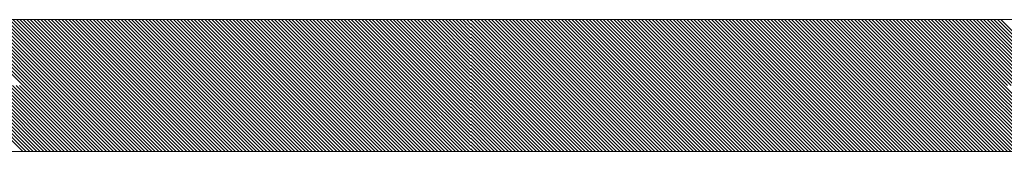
# Model space of a CAD drawing. Header units: millimetres. Extents: x 523209 to 536718, y -48289 to -47398.
# Tile 77 of 116: x 533498.92 to 533510.32, y -47848.83 to -47847.3. Entities that reach past the tile are written whole.
import ezdxf

# ---------------------------------------------------------------- set-up
doc = ezdxf.new("R2010")
doc.units = ezdxf.units.MM
doc.layers.add('0-вн_стены', color=7, linetype='Continuous', lineweight=15)

msp = doc.modelspace()

# ---------------------------------------------------------------- linework, layer by layer
at = {"layer": '0-вн_стены'}
for p, q in [((533494.27701, -47847.29889), (533504.1456, -47847.29889)), ((533498.95847, -47848.06326), (533498.1941, -47847.29889)), ((533498.99888, -47848.06326), (533498.23451, -47847.29889)), ((533499.03929, -47848.06326), (533498.27492, -47847.29889)), ((533499.0797, -47848.06326), (533498.31533, -47847.29889)), ((533499.12011, -47848.06326), (533498.35574, -47847.29889)), ((533499.16053, -47848.06326), (533498.39615, -47847.29889)), ((533499.20094, -47848.06326), (533498.43657, -47847.29889)), ((533499.24135, -47848.06326), (533498.47698, -47847.29889)), ((533499.28176, -47848.06326), (533498.51739, -47847.29889)), ((533499.32217, -47848.06326), (533498.5578, -47847.29889)), ((533499.36258, -47848.06326), (533498.59821, -47847.29889)), ((533499.40299, -47848.06326), (533498.63862, -47847.29889)), ((533499.4434, -47848.06326), (533498.67903, -47847.29889)), ((533499.48381, -47848.06326), (533498.71944, -47847.29889)), ((533499.52423, -47848.06326), (533498.75986, -47847.29889)), ((533499.56464, -47848.06326), (533498.80027, -47847.29889)), ((533499.60505, -47848.06326), (533498.84068, -47847.29889)), ((533499.64546, -47848.06326), (533498.88109, -47847.29889)), ((533499.68587, -47848.06326), (533498.9215, -47847.29889)), ((533499.72628, -47848.06326), (533498.96191, -47847.29889)), ((533499.76669, -47848.06326), (533499.00232, -47847.29889)), ((533499.8071, -47848.06326), (533499.04273, -47847.29889)), ((533499.84751, -47848.06326), (533499.08314, -47847.29889)), ((533499.88793, -47848.06326), (533499.12356, -47847.29889)), ((533499.92834, -47848.06326), (533499.16397, -47847.29889)), ((533499.96875, -47848.06326), (533499.20438, -47847.29889)), ((533500.00916, -47848.06326), (533499.24479, -47847.29889)), ((533500.04957, -47848.06326), (533499.2852, -47847.29889)), ((533500.08998, -47848.06326), (533499.32561, -47847.29889)), ((533500.13039, -47848.06326), (533499.36602, -47847.29889)), ((533500.1708, -47848.06326), (533499.40643, -47847.29889)), ((533500.21121, -47848.06326), (533499.44684, -47847.29889)), ((533500.25163, -47848.06326), (533499.48726, -47847.29889)), ((533500.29204, -47848.06326), (533499.52767, -47847.29889)), ((533500.33245, -47848.06326), (533499.56808, -47847.29889)), ((533500.37286, -47848.06326), (533499.60849, -47847.29889)), ((533500.41327, -47848.06326), (533499.6489, -47847.29889)), ((533500.45368, -47848.06326), (533499.68931, -47847.29889)), ((533500.49409, -47848.06326), (533499.72972, -47847.29889)), ((533500.5345, -47848.06326), (533499.77013, -47847.29889)), ((533500.57492, -47848.06326), (533499.81055, -47847.29889)), ((533500.61533, -47848.06326), (533499.85096, -47847.29889)), ((533500.65574, -47848.06326), (533499.89137, -47847.29889)), ((533500.69615, -47848.06326), (533499.93178, -47847.29889)), ((533500.73656, -47848.06326), (533499.97219, -47847.29889)), ((533500.77697, -47848.06326), (533500.0126, -47847.29889)), ((533500.81738, -47848.06326), (533500.05301, -47847.29889)), ((533500.85779, -47848.06326), (533500.09342, -47847.29889)), ((533500.8982, -47848.06326), (533500.13383, -47847.29889)), ((533500.93862, -47848.06326), (533500.17425, -47847.29889)), ((533500.97903, -47848.06326), (533500.21466, -47847.29889)), ((533501.01944, -47848.06326), (533500.25507, -47847.29889)), ((533501.05985, -47848.06326), (533500.29548, -47847.29889)), ((533501.10026, -47848.06326), (533500.33589, -47847.29889)), ((533501.14067, -47848.06326), (533500.3763, -47847.29889)), ((533501.18108, -47848.06326), (533500.41671, -47847.29889)), ((533501.22149, -47848.06326), (533500.45712, -47847.29889)), ((533501.2619, -47848.06326), (533500.49753, -47847.29889)), ((533501.30232, -47848.06326), (533500.53795, -47847.29889)), ((533501.34273, -47848.06326), (533500.57836, -47847.29889)), ((533501.38314, -47848.06326), (533500.61877, -47847.29889)), ((533501.42355, -47848.06326), (533500.65918, -47847.29889)), ((533501.46396, -47848.06326), (533500.69959, -47847.29889)), ((533501.50437, -47848.06326), (533500.74, -47847.29889)), ((533501.54478, -47848.06326), (533500.78041, -47847.29889)), ((533501.58519, -47848.06326), (533500.82082, -47847.29889)), ((533501.62561, -47848.06326), (533500.86124, -47847.29889)), ((533501.66602, -47848.06326), (533500.90165, -47847.29889)), ((533501.70643, -47848.06326), (533500.94206, -47847.29889)), ((533501.74684, -47848.06326), (533500.98247, -47847.29889)), ((533501.78725, -47848.06326), (533501.02288, -47847.29889)), ((533501.82766, -47848.06326), (533501.06329, -47847.29889)), ((533501.86807, -47848.06326), (533501.1037, -47847.29889)), ((533501.90848, -47848.06326), (533501.14411, -47847.29889)), ((533501.94889, -47848.06326), (533501.18452, -47847.29889)), ((533501.98931, -47848.06326), (533501.22494, -47847.29889)), ((533502.02972, -47848.06326), (533501.26535, -47847.29889)), ((533502.07013, -47848.06326), (533501.30576, -47847.29889)), ((533502.11054, -47848.06326), (533501.34617, -47847.29889)), ((533502.15095, -47848.06326), (533501.38658, -47847.29889)), ((533502.19136, -47848.06326), (533501.42699, -47847.29889)), ((533502.23177, -47848.06326), (533501.4674, -47847.29889)), ((533502.27218, -47848.06326), (533501.50781, -47847.29889)), ((533502.31259, -47848.06326), (533501.54822, -47847.29889)), ((533502.35301, -47848.06326), (533501.58864, -47847.29889)), ((533502.39342, -47848.06326), (533501.62905, -47847.29889)), ((533502.43383, -47848.06326), (533501.66946, -47847.29889)), ((533502.47424, -47848.06326), (533501.70987, -47847.29889)), ((533502.51465, -47848.06326), (533501.75028, -47847.29889)), ((533502.55506, -47848.06326), (533501.79069, -47847.29889)), ((533502.59547, -47848.06326), (533501.8311, -47847.29889)), ((533502.63588, -47848.06326), (533501.87151, -47847.29889)), ((533502.6763, -47848.06326), (533501.91193, -47847.29889)), ((533502.71671, -47848.06326), (533501.95234, -47847.29889)), ((533502.75712, -47848.06326), (533501.99275, -47847.29889)), ((533502.79753, -47848.06326), (533502.03316, -47847.29889)), ((533502.83794, -47848.06326), (533502.07357, -47847.29889)), ((533502.87835, -47848.06326), (533502.11398, -47847.29889)), ((533502.91876, -47848.06326), (533502.15439, -47847.29889)), ((533502.95917, -47848.06326), (533502.1948, -47847.29889)), ((533502.99958, -47848.06326), (533502.23521, -47847.29889)), ((533503.04, -47848.06326), (533502.27563, -47847.29889)), ((533503.08041, -47848.06326), (533502.31604, -47847.29889)), ((533503.12082, -47848.06326), (533502.35645, -47847.29889)), ((533503.16123, -47848.06326), (533502.39686, -47847.29889)), ((533503.20164, -47848.06326), (533502.43727, -47847.29889)), ((533503.24205, -47848.06326), (533502.47768, -47847.29889)), ((533503.28246, -47848.06326), (533502.51809, -47847.29889)), ((533503.32287, -47848.06326), (533502.5585, -47847.29889)), ((533503.36328, -47848.06326), (533502.59891, -47847.29889)), ((533503.4037, -47848.06326), (533502.63933, -47847.29889)), ((533503.44411, -47848.06326), (533502.67974, -47847.29889)), ((533503.48452, -47848.06326), (533502.72015, -47847.29889)), ((533503.52493, -47848.06326), (533502.76056, -47847.29889)), ((533503.56534, -47848.06326), (533502.80097, -47847.29889)), ((533503.60575, -47848.06326), (533502.84138, -47847.29889)), ((533503.64616, -47848.06326), (533502.88179, -47847.29889)), ((533503.68657, -47848.06326), (533502.9222, -47847.29889)), ((533503.72699, -47848.06326), (533502.96262, -47847.29889)), ((533503.7674, -47848.06326), (533503.00303, -47847.29889)), ((533503.80781, -47848.06326), (533503.04344, -47847.29889)), ((533503.84822, -47848.06326), (533503.08385, -47847.29889)), ((533503.88863, -47848.06326), (533503.12426, -47847.29889)), ((533503.92904, -47848.06326), (533503.16467, -47847.29889)), ((533503.96945, -47848.06326), (533503.20508, -47847.29889)), ((533504.00986, -47848.06326), (533503.24549, -47847.29889)), ((533504.05027, -47848.06326), (533503.2859, -47847.29889)), ((533504.09069, -47848.06326), (533503.32632, -47847.29889)), ((533504.1311, -47848.06326), (533503.36673, -47847.29889)), ((533504.1456, -47848.03735), (533503.40714, -47847.29889)), ((533504.1456, -47847.99694), (533503.44755, -47847.29889)), ((533504.1456, -47847.95652), (533503.48796, -47847.29889)), ((533504.1456, -47847.91611), (533503.52837, -47847.29889)), ((533504.1456, -47847.8757), (533503.56878, -47847.29889)), ((533504.1456, -47847.83529), (533503.60919, -47847.29889)), ((533504.1456, -47847.79488), (533503.6496, -47847.29889)), ((533504.1456, -47847.75447), (533503.69002, -47847.29889)), ((533504.1456, -47847.71406), (533503.73043, -47847.29889)), ((533504.1456, -47847.67365), (533503.77084, -47847.29889)), ((533504.1456, -47847.63324), (533503.81125, -47847.29889)), ((533504.1456, -47847.59282), (533503.85166, -47847.29889)), ((533504.1456, -47847.55241), (533503.89207, -47847.29889)), ((533504.1456, -47847.512), (533503.93248, -47847.29889)), ((533504.1456, -47847.47159), (533503.97289, -47847.29889)), ((533504.1456, -47847.43118), (533504.01331, -47847.29889)), ((533504.1456, -47847.39077), (533504.05372, -47847.29889)), ((533504.1456, -47847.35036), (533504.09413, -47847.29889)), ((533504.1456, -47847.30995), (533504.13454, -47847.29889)), ((533504.1456, -47847.29889), (533514.01418, -47847.29889)), ((533504.90717, -47848.06326), (533504.1456, -47847.30168)), ((533504.86676, -47848.06326), (533504.1456, -47847.3421)), ((533504.94758, -47848.06326), (533504.18321, -47847.29889)), ((533504.98799, -47848.06326), (533504.22362, -47847.29889)), ((533505.0284, -47848.06326), (533504.26403, -47847.29889)), ((533505.06881, -47848.06326), (533504.30444, -47847.29889)), ((533505.10923, -47848.06326), (533504.34486, -47847.29889)), ((533505.14964, -47848.06326), (533504.38527, -47847.29889)), ((533505.19005, -47848.06326), (533504.42568, -47847.29889)), ((533505.23046, -47848.06326), (533504.46609, -47847.29889)), ((533505.27087, -47848.06326), (533504.5065, -47847.29889)), ((533505.31128, -47848.06326), (533504.54691, -47847.29889)), ((533505.35169, -47848.06326), (533504.58732, -47847.29889)), ((533505.3921, -47848.06326), (533504.62773, -47847.29889)), ((533505.43251, -47848.06326), (533504.66814, -47847.29889)), ((533505.47293, -47848.06326), (533504.70856, -47847.29889)), ((533505.51334, -47848.06326), (533504.74897, -47847.29889)), ((533505.55375, -47848.06326), (533504.78938, -47847.29889)), ((533505.59416, -47848.06326), (533504.82979, -47847.29889)), ((533505.63457, -47848.06326), (533504.8702, -47847.29889)), ((533505.67498, -47848.06326), (533504.91061, -47847.29889)), ((533505.71539, -47848.06326), (533504.95102, -47847.29889)), ((533505.7558, -47848.06326), (533504.99143, -47847.29889)), ((533505.79621, -47848.06326), (533505.03184, -47847.29889)), ((533505.83663, -47848.06326), (533505.07226, -47847.29889)), ((533505.87704, -47848.06326), (533505.11267, -47847.29889)), ((533505.91745, -47848.06326), (533505.15308, -47847.29889)), ((533505.95786, -47848.06326), (533505.19349, -47847.29889)), ((533505.99827, -47848.06326), (533505.2339, -47847.29889)), ((533506.03868, -47848.06326), (533505.27431, -47847.29889)), ((533506.07909, -47848.06326), (533505.31472, -47847.29889)), ((533506.1195, -47848.06326), (533505.35513, -47847.29889)), ((533506.15992, -47848.06326), (533505.39555, -47847.29889)), ((533506.20033, -47848.06326), (533505.43596, -47847.29889)), ((533506.24074, -47848.06326), (533505.47637, -47847.29889)), ((533506.28115, -47848.06326), (533505.51678, -47847.29889)), ((533506.32156, -47848.06326), (533505.55719, -47847.29889)), ((533506.36197, -47848.06326), (533505.5976, -47847.29889)), ((533506.40238, -47848.06326), (533505.63801, -47847.29889)), ((533506.44279, -47848.06326), (533505.67842, -47847.29889)), ((533506.4832, -47848.06326), (533505.71883, -47847.29889)), ((533506.52362, -47848.06326), (533505.75925, -47847.29889)), ((533506.56403, -47848.06326), (533505.79966, -47847.29889)), ((533506.60444, -47848.06326), (533505.84007, -47847.29889)), ((533506.64485, -47848.06326), (533505.88048, -47847.29889)), ((533506.68526, -47848.06326), (533505.92089, -47847.29889)), ((533506.72567, -47848.06326), (533505.9613, -47847.29889)), ((533506.76608, -47848.06326), (533506.00171, -47847.29889)), ((533506.80649, -47848.06326), (533506.04212, -47847.29889)), ((533506.8469, -47848.06326), (533506.08253, -47847.29889)), ((533506.88732, -47848.06326), (533506.12295, -47847.29889)), ((533506.92773, -47848.06326), (533506.16336, -47847.29889)), ((533506.96814, -47848.06326), (533506.20377, -47847.29889)), ((533507.00855, -47848.06326), (533506.24418, -47847.29889)), ((533507.04896, -47848.06326), (533506.28459, -47847.29889)), ((533507.08937, -47848.06326), (533506.325, -47847.29889)), ((533507.12978, -47848.06326), (533506.36541, -47847.29889)), ((533507.17019, -47848.06326), (533506.40582, -47847.29889)), ((533507.21061, -47848.06326), (533506.44624, -47847.29889)), ((533507.25102, -47848.06326), (533506.48665, -47847.29889)), ((533507.29143, -47848.06326), (533506.52706, -47847.29889)), ((533507.33184, -47848.06326), (533506.56747, -47847.29889)), ((533507.37225, -47848.06326), (533506.60788, -47847.29889)), ((533507.41266, -47848.06326), (533506.64829, -47847.29889)), ((533507.45307, -47848.06326), (533506.6887, -47847.29889)), ((533507.49348, -47848.06326), (533506.72911, -47847.29889)), ((533507.53389, -47848.06326), (533506.76952, -47847.29889)), ((533507.57431, -47848.06326), (533506.80994, -47847.29889)), ((533507.61472, -47848.06326), (533506.85035, -47847.29889)), ((533507.65513, -47848.06326), (533506.89076, -47847.29889)), ((533507.69554, -47848.06326), (533506.93117, -47847.29889)), ((533507.73595, -47848.06326), (533506.97158, -47847.29889)), ((533507.77636, -47848.06326), (533507.01199, -47847.29889)), ((533507.81677, -47848.06326), (533507.0524, -47847.29889)), ((533507.85718, -47848.06326), (533507.09281, -47847.29889)), ((533507.89759, -47848.06326), (533507.13322, -47847.29889)), ((533507.93801, -47848.06326), (533507.17364, -47847.29889)), ((533507.97842, -47848.06326), (533507.21405, -47847.29889)), ((533508.01883, -47848.06326), (533507.25446, -47847.29889)), ((533508.05924, -47848.06326), (533507.29487, -47847.29889)), ((533508.09965, -47848.06326), (533507.33528, -47847.29889)), ((533508.14006, -47848.06326), (533507.37569, -47847.29889)), ((533508.18047, -47848.06326), (533507.4161, -47847.29889)), ((533508.22088, -47848.06326), (533507.45651, -47847.29889)), ((533508.2613, -47848.06326), (533507.49693, -47847.29889)), ((533508.30171, -47848.06326), (533507.53734, -47847.29889)), ((533508.34212, -47848.06326), (533507.57775, -47847.29889)), ((533508.38253, -47848.06326), (533507.61816, -47847.29889)), ((533508.42294, -47848.06326), (533507.65857, -47847.29889)), ((533508.46335, -47848.06326), (533507.69898, -47847.29889)), ((533508.50376, -47848.06326), (533507.73939, -47847.29889)), ((533508.54417, -47848.06326), (533507.7798, -47847.29889)), ((533508.58458, -47848.06326), (533507.82021, -47847.29889)), ((533508.625, -47848.06326), (533507.86063, -47847.29889)), ((533508.66541, -47848.06326), (533507.90104, -47847.29889)), ((533508.70582, -47848.06326), (533507.94145, -47847.29889)), ((533508.74623, -47848.06326), (533507.98186, -47847.29889)), ((533508.78664, -47848.06326), (533508.02227, -47847.29889)), ((533508.82705, -47848.06326), (533508.06268, -47847.29889)), ((533508.86746, -47848.06326), (533508.10309, -47847.29889)), ((533508.90787, -47848.06326), (533508.1435, -47847.29889)), ((533508.94828, -47848.06326), (533508.18391, -47847.29889)), ((533508.9887, -47848.06326), (533508.22433, -47847.29889)), ((533509.02911, -47848.06326), (533508.26474, -47847.29889)), ((533509.06952, -47848.06326), (533508.30515, -47847.29889)), ((533509.10993, -47848.06326), (533508.34556, -47847.29889)), ((533509.15034, -47848.06326), (533508.38597, -47847.29889)), ((533509.19075, -47848.06326), (533508.42638, -47847.29889)), ((533509.23116, -47848.06326), (533508.46679, -47847.29889)), ((533509.27157, -47848.06326), (533508.5072, -47847.29889)), ((533509.31199, -47848.06326), (533508.54762, -47847.29889)), ((533509.3524, -47848.06326), (533508.58803, -47847.29889)), ((533509.39281, -47848.06326), (533508.62844, -47847.29889)), ((533509.43322, -47848.06326), (533508.66885, -47847.29889)), ((533509.47363, -47848.06326), (533508.70926, -47847.29889)), ((533509.51404, -47848.06326), (533508.74967, -47847.29889)), ((533509.55445, -47848.06326), (533508.79008, -47847.29889)), ((533509.59486, -47848.06326), (533508.83049, -47847.29889)), ((533509.63527, -47848.06326), (533508.8709, -47847.29889)), ((533509.67569, -47848.06326), (533508.91132, -47847.29889)), ((533509.7161, -47848.06326), (533508.95173, -47847.29889)), ((533509.75651, -47848.06326), (533508.99214, -47847.29889)), ((533509.79692, -47848.06326), (533509.03255, -47847.29889)), ((533509.83733, -47848.06326), (533509.07296, -47847.29889)), ((533509.87774, -47848.06326), (533509.11337, -47847.29889)), ((533509.91815, -47848.06326), (533509.15378, -47847.29889)), ((533509.95856, -47848.06326), (533509.19419, -47847.29889)), ((533509.99897, -47848.06326), (533509.2346, -47847.29889)), ((533510.03939, -47848.06326), (533509.27502, -47847.29889)), ((533510.0798, -47848.06326), (533509.31543, -47847.29889)), ((533510.12021, -47848.06326), (533509.35584, -47847.29889)), ((533510.16062, -47848.06326), (533509.39625, -47847.29889)), ((533510.20103, -47848.06326), (533509.43666, -47847.29889)), ((533510.24144, -47848.06326), (533509.47707, -47847.29889)), ((533510.28185, -47848.06326), (533509.51748, -47847.29889)), ((533510.32226, -47848.06326), (533509.55789, -47847.29889)), ((533510.36268, -47848.06326), (533509.59831, -47847.29889)), ((533510.40309, -47848.06326), (533509.63872, -47847.29889)), ((533510.4435, -47848.06326), (533509.67913, -47847.29889)), ((533510.48391, -47848.06326), (533509.71954, -47847.29889)), ((533510.52432, -47848.06326), (533509.75995, -47847.29889)), ((533510.56473, -47848.06326), (533509.80036, -47847.29889)), ((533510.60514, -47848.06326), (533509.84077, -47847.29889)), ((533510.64555, -47848.06326), (533509.88118, -47847.29889)), ((533510.68596, -47848.06326), (533509.92159, -47847.29889)), ((533510.72638, -47848.06326), (533509.96201, -47847.29889)), ((533510.76679, -47848.06326), (533510.00242, -47847.29889)), ((533510.8072, -47848.06326), (533510.04283, -47847.29889)), ((533510.84761, -47848.06326), (533510.08324, -47847.29889)), ((533510.88802, -47848.06326), (533510.12365, -47847.29889)), ((533510.92843, -47848.06326), (533510.16406, -47847.29889)), ((533510.96884, -47848.06326), (533510.20447, -47847.29889)), ((533511.00925, -47848.06326), (533510.24488, -47847.29889)), ((533511.04966, -47848.06326), (533510.28529, -47847.29889)), ((533504.82635, -47848.06326), (533504.1456, -47847.38251)), ((533504.78594, -47848.06326), (533504.1456, -47847.42292)), ((533504.74553, -47848.06326), (533504.1456, -47847.46333)), ((533504.70511, -47848.06326), (533504.1456, -47847.50374)), ((533504.6647, -47848.06326), (533504.1456, -47847.54415)), ((533504.62429, -47848.06326), (533504.1456, -47847.58456)), ((533504.58388, -47848.06326), (533504.1456, -47847.62497)), ((533504.54347, -47848.06326), (533504.1456, -47847.66539)), ((533504.50306, -47848.06326), (533504.1456, -47847.7058)), ((533504.46265, -47848.06326), (533504.1456, -47847.74621)), ((533504.42224, -47848.06326), (533504.1456, -47847.78662)), ((533504.38182, -47848.06326), (533504.1456, -47847.82703)), ((533504.34141, -47848.06326), (533504.1456, -47847.86744)), ((533504.301, -47848.06326), (533504.1456, -47847.90785)), ((533504.26059, -47848.06326), (533504.1456, -47847.94826)), ((533504.22018, -47848.06326), (533504.1456, -47847.98867)), ((533504.17977, -47848.06326), (533504.1456, -47848.02909)), ((533498.95503, -47848.82763), (533498.19066, -47848.06326)), ((533498.99544, -47848.82763), (533498.23107, -47848.06326)), ((533499.03585, -47848.82763), (533498.27148, -47848.06326)), ((533499.07626, -47848.82763), (533498.31189, -47848.06326)), ((533499.11667, -47848.82763), (533498.3523, -47848.06326)), ((533499.15708, -47848.82763), (533498.39271, -47848.06326)), ((533499.19749, -47848.82763), (533498.43312, -47848.06326)), ((533499.23791, -47848.82763), (533498.47354, -47848.06326)), ((533499.27832, -47848.82763), (533498.51395, -47848.06326)), ((533499.31873, -47848.82763), (533498.55436, -47848.06326)), ((533499.35914, -47848.82763), (533498.59477, -47848.06326)), ((533499.39955, -47848.82763), (533498.63518, -47848.06326)), ((533499.43996, -47848.82763), (533498.67559, -47848.06326)), ((533499.48037, -47848.82763), (533498.716, -47848.06326)), ((533499.52078, -47848.82763), (533498.75641, -47848.06326)), ((533499.56119, -47848.82763), (533498.79682, -47848.06326)), ((533499.60161, -47848.82763), (533498.83724, -47848.06326)), ((533499.64202, -47848.82763), (533498.87765, -47848.06326)), ((533499.68243, -47848.82763), (533498.91806, -47848.06326)), ((533499.72284, -47848.82763), (533498.95847, -47848.06326)), ((533499.76325, -47848.82763), (533498.99888, -47848.06326)), ((533499.80366, -47848.82763), (533499.03929, -47848.06326)), ((533499.84407, -47848.82763), (533499.0797, -47848.06326)), ((533499.88448, -47848.82763), (533499.12011, -47848.06326)), ((533499.9249, -47848.82763), (533499.16053, -47848.06326)), ((533499.96531, -47848.82763), (533499.20094, -47848.06326)), ((533500.00572, -47848.82763), (533499.24135, -47848.06326)), ((533500.04613, -47848.82763), (533499.28176, -47848.06326)), ((533500.08654, -47848.82763), (533499.32217, -47848.06326)), ((533500.12695, -47848.82763), (533499.36258, -47848.06326)), ((533500.16736, -47848.82763), (533499.40299, -47848.06326)), ((533500.20777, -47848.82763), (533499.4434, -47848.06326)), ((533500.24818, -47848.82763), (533499.48381, -47848.06326)), ((533500.2886, -47848.82763), (533499.52423, -47848.06326)), ((533500.32901, -47848.82763), (533499.56464, -47848.06326)), ((533500.36942, -47848.82763), (533499.60505, -47848.06326)), ((533500.40983, -47848.82763), (533499.64546, -47848.06326)), ((533500.45024, -47848.82763), (533499.68587, -47848.06326)), ((533500.49065, -47848.82763), (533499.72628, -47848.06326)), ((533500.53106, -47848.82763), (533499.76669, -47848.06326)), ((533500.57147, -47848.82763), (533499.8071, -47848.06326)), ((533500.61188, -47848.82763), (533499.84751, -47848.06326)), ((533500.6523, -47848.82763), (533499.88793, -47848.06326)), ((533500.69271, -47848.82763), (533499.92834, -47848.06326)), ((533500.73312, -47848.82763), (533499.96875, -47848.06326)), ((533500.77353, -47848.82763), (533500.00916, -47848.06326)), ((533500.81394, -47848.82763), (533500.04957, -47848.06326)), ((533500.85435, -47848.82763), (533500.08998, -47848.06326)), ((533500.89476, -47848.82763), (533500.13039, -47848.06326)), ((533500.93517, -47848.82763), (533500.1708, -47848.06326)), ((533500.97559, -47848.82763), (533500.21121, -47848.06326)), ((533501.016, -47848.82763), (533500.25163, -47848.06326)), ((533501.05641, -47848.82763), (533500.29204, -47848.06326)), ((533501.09682, -47848.82763), (533500.33245, -47848.06326)), ((533501.13723, -47848.82763), (533500.37286, -47848.06326)), ((533501.17764, -47848.82763), (533500.41327, -47848.06326)), ((533501.21805, -47848.82763), (533500.45368, -47848.06326)), ((533501.25846, -47848.82763), (533500.49409, -47848.06326)), ((533501.29887, -47848.82763), (533500.5345, -47848.06326)), ((533501.33929, -47848.82763), (533500.57492, -47848.06326)), ((533501.3797, -47848.82763), (533500.61533, -47848.06326)), ((533501.42011, -47848.82763), (533500.65574, -47848.06326)), ((533501.46052, -47848.82763), (533500.69615, -47848.06326)), ((533501.50093, -47848.82763), (533500.73656, -47848.06326)), ((533501.54134, -47848.82763), (533500.77697, -47848.06326)), ((533501.58175, -47848.82763), (533500.81738, -47848.06326)), ((533501.62216, -47848.82763), (533500.85779, -47848.06326)), ((533501.66257, -47848.82763), (533500.8982, -47848.06326)), ((533501.70299, -47848.82763), (533500.93862, -47848.06326)), ((533501.7434, -47848.82763), (533500.97903, -47848.06326)), ((533501.78381, -47848.82763), (533501.01944, -47848.06326)), ((533501.82422, -47848.82763), (533501.05985, -47848.06326)), ((533501.86463, -47848.82763), (533501.10026, -47848.06326)), ((533501.90504, -47848.82763), (533501.14067, -47848.06326)), ((533501.94545, -47848.82763), (533501.18108, -47848.06326)), ((533501.98586, -47848.82763), (533501.22149, -47848.06326)), ((533502.02628, -47848.82763), (533501.2619, -47848.06326)), ((533502.06669, -47848.82763), (533501.30232, -47848.06326)), ((533502.1071, -47848.82763), (533501.34273, -47848.06326)), ((533502.14751, -47848.82763), (533501.38314, -47848.06326)), ((533502.18792, -47848.82763), (533501.42355, -47848.06326)), ((533502.22833, -47848.82763), (533501.46396, -47848.06326)), ((533502.26874, -47848.82763), (533501.50437, -47848.06326)), ((533502.30915, -47848.82763), (533501.54478, -47848.06326)), ((533502.34956, -47848.82763), (533501.58519, -47848.06326)), ((533502.38998, -47848.82763), (533501.62561, -47848.06326)), ((533502.43039, -47848.82763), (533501.66602, -47848.06326)), ((533502.4708, -47848.82763), (533501.70643, -47848.06326)), ((533502.51121, -47848.82763), (533501.74684, -47848.06326)), ((533502.55162, -47848.82763), (533501.78725, -47848.06326)), ((533502.59203, -47848.82763), (533501.82766, -47848.06326)), ((533502.63244, -47848.82763), (533501.86807, -47848.06326)), ((533502.67285, -47848.82763), (533501.90848, -47848.06326)), ((533502.71326, -47848.82763), (533501.94889, -47848.06326)), ((533502.75368, -47848.82763), (533501.98931, -47848.06326)), ((533502.79409, -47848.82763), (533502.02972, -47848.06326)), ((533502.8345, -47848.82763), (533502.07013, -47848.06326)), ((533502.87491, -47848.82763), (533502.11054, -47848.06326)), ((533502.91532, -47848.82763), (533502.15095, -47848.06326)), ((533502.95573, -47848.82763), (533502.19136, -47848.06326)), ((533502.99614, -47848.82763), (533502.23177, -47848.06326)), ((533503.03655, -47848.82763), (533502.27218, -47848.06326)), ((533503.07697, -47848.82763), (533502.31259, -47848.06326)), ((533503.11738, -47848.82763), (533502.35301, -47848.06326)), ((533503.15779, -47848.82763), (533502.39342, -47848.06326)), ((533503.1982, -47848.82763), (533502.43383, -47848.06326)), ((533503.23861, -47848.82763), (533502.47424, -47848.06326)), ((533503.27902, -47848.82763), (533502.51465, -47848.06326)), ((533503.31943, -47848.82763), (533502.55506, -47848.06326)), ((533503.35984, -47848.82763), (533502.59547, -47848.06326)), ((533503.40025, -47848.82763), (533502.63588, -47848.06326)), ((533503.44067, -47848.82763), (533502.6763, -47848.06326)), ((533503.48108, -47848.82763), (533502.71671, -47848.06326)), ((533503.52149, -47848.82763), (533502.75712, -47848.06326)), ((533503.5619, -47848.82763), (533502.79753, -47848.06326)), ((533503.60231, -47848.82763), (533502.83794, -47848.06326)), ((533503.64272, -47848.82763), (533502.87835, -47848.06326)), ((533503.68313, -47848.82763), (533502.91876, -47848.06326)), ((533503.72354, -47848.82763), (533502.95917, -47848.06326)), ((533503.76395, -47848.82763), (533502.99958, -47848.06326)), ((533503.80437, -47848.82763), (533503.04, -47848.06326)), ((533503.84478, -47848.82763), (533503.08041, -47848.06326)), ((533503.88519, -47848.82763), (533503.12082, -47848.06326)), ((533503.9256, -47848.82763), (533503.16123, -47848.06326)), ((533503.96601, -47848.82763), (533503.20164, -47848.06326)), ((533504.00642, -47848.82763), (533503.24205, -47848.06326)), ((533504.04683, -47848.82763), (533503.28246, -47848.06326)), ((533504.08724, -47848.82763), (533503.32287, -47848.06326)), ((533504.12766, -47848.82763), (533503.36328, -47848.06326)), ((533504.1456, -47848.80516), (533503.4037, -47848.06326)), ((533504.1456, -47848.76475), (533503.44411, -47848.06326)), ((533504.1456, -47848.72434), (533503.48452, -47848.06326)), ((533504.1456, -47848.68393), (533503.52493, -47848.06326)), ((533504.1456, -47848.64351), (533503.56534, -47848.06326)), ((533504.1456, -47848.6031), (533503.60575, -47848.06326)), ((533504.1456, -47848.56269), (533503.64616, -47848.06326)), ((533504.1456, -47848.52228), (533503.68657, -47848.06326)), ((533504.1456, -47848.48187), (533503.72699, -47848.06326)), ((533504.1456, -47848.44146), (533503.7674, -47848.06326)), ((533504.1456, -47848.40105), (533503.80781, -47848.06326)), ((533504.1456, -47848.36064), (533503.84822, -47848.06326)), ((533504.1456, -47848.32022), (533503.88863, -47848.06326)), ((533504.1456, -47848.27981), (533503.92904, -47848.06326)), ((533504.1456, -47848.2394), (533503.96945, -47848.06326)), ((533504.1456, -47848.19899), (533504.00986, -47848.06326)), ((533504.1456, -47848.15858), (533504.05027, -47848.06326)), ((533504.1456, -47848.11817), (533504.09069, -47848.06326)), ((533504.1456, -47848.07776), (533504.1311, -47848.06326)), ((533504.90373, -47848.82763), (533504.1456, -47848.0695)), ((533504.86332, -47848.82763), (533504.1456, -47848.10991)), ((533504.82291, -47848.82763), (533504.1456, -47848.15032)), ((533504.94414, -47848.82763), (533504.17977, -47848.06326)), ((533504.98455, -47848.82763), (533504.22018, -47848.06326)), ((533505.02496, -47848.82763), (533504.26059, -47848.06326)), ((533505.06537, -47848.82763), (533504.301, -47848.06326)), ((533505.10578, -47848.82763), (533504.34141, -47848.06326)), ((533505.14619, -47848.82763), (533504.38182, -47848.06326)), ((533505.18661, -47848.82763), (533504.42224, -47848.06326)), ((533505.22702, -47848.82763), (533504.46265, -47848.06326)), ((533505.26743, -47848.82763), (533504.50306, -47848.06326)), ((533505.30784, -47848.82763), (533504.54347, -47848.06326)), ((533505.34825, -47848.82763), (533504.58388, -47848.06326)), ((533505.38866, -47848.82763), (533504.62429, -47848.06326)), ((533505.42907, -47848.82763), (533504.6647, -47848.06326)), ((533505.46948, -47848.82763), (533504.70511, -47848.06326)), ((533505.5099, -47848.82763), (533504.74553, -47848.06326)), ((533505.55031, -47848.82763), (533504.78594, -47848.06326)), ((533505.59072, -47848.82763), (533504.82635, -47848.06326)), ((533505.63113, -47848.82763), (533504.86676, -47848.06326)), ((533505.67154, -47848.82763), (533504.90717, -47848.06326)), ((533505.71195, -47848.82763), (533504.94758, -47848.06326)), ((533505.75236, -47848.82763), (533504.98799, -47848.06326)), ((533505.79277, -47848.82763), (533505.0284, -47848.06326)), ((533505.83318, -47848.82763), (533505.06881, -47848.06326)), ((533505.8736, -47848.82763), (533505.10923, -47848.06326)), ((533505.91401, -47848.82763), (533505.14964, -47848.06326)), ((533505.95442, -47848.82763), (533505.19005, -47848.06326)), ((533505.99483, -47848.82763), (533505.23046, -47848.06326)), ((533506.03524, -47848.82763), (533505.27087, -47848.06326)), ((533506.07565, -47848.82763), (533505.31128, -47848.06326)), ((533506.11606, -47848.82763), (533505.35169, -47848.06326)), ((533506.15647, -47848.82763), (533505.3921, -47848.06326)), ((533506.19688, -47848.82763), (533505.43251, -47848.06326)), ((533506.2373, -47848.82763), (533505.47293, -47848.06326)), ((533506.27771, -47848.82763), (533505.51334, -47848.06326)), ((533506.31812, -47848.82763), (533505.55375, -47848.06326)), ((533506.35853, -47848.82763), (533505.59416, -47848.06326)), ((533506.39894, -47848.82763), (533505.63457, -47848.06326)), ((533506.43935, -47848.82763), (533505.67498, -47848.06326)), ((533506.47976, -47848.82763), (533505.71539, -47848.06326)), ((533506.52017, -47848.82763), (533505.7558, -47848.06326)), ((533506.56059, -47848.82763), (533505.79621, -47848.06326)), ((533506.601, -47848.82763), (533505.83663, -47848.06326)), ((533506.64141, -47848.82763), (533505.87704, -47848.06326)), ((533506.68182, -47848.82763), (533505.91745, -47848.06326)), ((533506.72223, -47848.82763), (533505.95786, -47848.06326)), ((533506.76264, -47848.82763), (533505.99827, -47848.06326)), ((533506.80305, -47848.82763), (533506.03868, -47848.06326)), ((533506.84346, -47848.82763), (533506.07909, -47848.06326)), ((533506.88387, -47848.82763), (533506.1195, -47848.06326)), ((533506.92429, -47848.82763), (533506.15992, -47848.06326)), ((533506.9647, -47848.82763), (533506.20033, -47848.06326)), ((533507.00511, -47848.82763), (533506.24074, -47848.06326)), ((533507.04552, -47848.82763), (533506.28115, -47848.06326)), ((533507.08593, -47848.82763), (533506.32156, -47848.06326)), ((533507.12634, -47848.82763), (533506.36197, -47848.06326)), ((533507.16675, -47848.82763), (533506.40238, -47848.06326)), ((533507.20716, -47848.82763), (533506.44279, -47848.06326)), ((533507.24757, -47848.82763), (533506.4832, -47848.06326)), ((533507.28799, -47848.82763), (533506.52362, -47848.06326)), ((533507.3284, -47848.82763), (533506.56403, -47848.06326)), ((533507.36881, -47848.82763), (533506.60444, -47848.06326)), ((533507.40922, -47848.82763), (533506.64485, -47848.06326)), ((533507.44963, -47848.82763), (533506.68526, -47848.06326)), ((533507.49004, -47848.82763), (533506.72567, -47848.06326)), ((533507.53045, -47848.82763), (533506.76608, -47848.06326)), ((533507.57086, -47848.82763), (533506.80649, -47848.06326)), ((533507.61128, -47848.82763), (533506.8469, -47848.06326)), ((533507.65169, -47848.82763), (533506.88732, -47848.06326)), ((533507.6921, -47848.82763), (533506.92773, -47848.06326)), ((533507.73251, -47848.82763), (533506.96814, -47848.06326)), ((533507.77292, -47848.82763), (533507.00855, -47848.06326)), ((533507.81333, -47848.82763), (533507.04896, -47848.06326)), ((533507.85374, -47848.82763), (533507.08937, -47848.06326)), ((533507.89415, -47848.82763), (533507.12978, -47848.06326)), ((533507.93456, -47848.82763), (533507.17019, -47848.06326)), ((533507.97498, -47848.82763), (533507.21061, -47848.06326)), ((533508.01539, -47848.82763), (533507.25102, -47848.06326)), ((533508.0558, -47848.82763), (533507.29143, -47848.06326)), ((533508.09621, -47848.82763), (533507.33184, -47848.06326)), ((533508.13662, -47848.82763), (533507.37225, -47848.06326)), ((533508.17703, -47848.82763), (533507.41266, -47848.06326)), ((533508.21744, -47848.82763), (533507.45307, -47848.06326)), ((533508.25785, -47848.82763), (533507.49348, -47848.06326)), ((533508.29826, -47848.82763), (533507.53389, -47848.06326)), ((533508.33868, -47848.82763), (533507.57431, -47848.06326)), ((533508.37909, -47848.82763), (533507.61472, -47848.06326)), ((533508.4195, -47848.82763), (533507.65513, -47848.06326)), ((533508.45991, -47848.82763), (533507.69554, -47848.06326)), ((533508.50032, -47848.82763), (533507.73595, -47848.06326)), ((533508.54073, -47848.82763), (533507.77636, -47848.06326)), ((533508.58114, -47848.82763), (533507.81677, -47848.06326)), ((533508.62155, -47848.82763), (533507.85718, -47848.06326)), ((533508.66197, -47848.82763), (533507.89759, -47848.06326)), ((533508.70238, -47848.82763), (533507.93801, -47848.06326)), ((533508.74279, -47848.82763), (533507.97842, -47848.06326)), ((533508.7832, -47848.82763), (533508.01883, -47848.06326)), ((533508.82361, -47848.82763), (533508.05924, -47848.06326)), ((533508.86402, -47848.82763), (533508.09965, -47848.06326)), ((533508.90443, -47848.82763), (533508.14006, -47848.06326)), ((533508.94484, -47848.82763), (533508.18047, -47848.06326)), ((533508.98525, -47848.82763), (533508.22088, -47848.06326)), ((533509.02567, -47848.82763), (533508.2613, -47848.06326)), ((533509.06608, -47848.82763), (533508.30171, -47848.06326)), ((533509.10649, -47848.82763), (533508.34212, -47848.06326)), ((533509.1469, -47848.82763), (533508.38253, -47848.06326)), ((533509.18731, -47848.82763), (533508.42294, -47848.06326)), ((533509.22772, -47848.82763), (533508.46335, -47848.06326)), ((533509.26813, -47848.82763), (533508.50376, -47848.06326)), ((533509.30854, -47848.82763), (533508.54417, -47848.06326)), ((533509.34895, -47848.82763), (533508.58458, -47848.06326)), ((533509.38937, -47848.82763), (533508.625, -47848.06326)), ((533509.42978, -47848.82763), (533508.66541, -47848.06326)), ((533509.47019, -47848.82763), (533508.70582, -47848.06326)), ((533509.5106, -47848.82763), (533508.74623, -47848.06326)), ((533509.55101, -47848.82763), (533508.78664, -47848.06326)), ((533509.59142, -47848.82763), (533508.82705, -47848.06326)), ((533509.63183, -47848.82763), (533508.86746, -47848.06326)), ((533509.67224, -47848.82763), (533508.90787, -47848.06326)), ((533509.71266, -47848.82763), (533508.94828, -47848.06326)), ((533509.75307, -47848.82763), (533508.9887, -47848.06326)), ((533509.79348, -47848.82763), (533509.02911, -47848.06326)), ((533509.83389, -47848.82763), (533509.06952, -47848.06326)), ((533509.8743, -47848.82763), (533509.10993, -47848.06326)), ((533509.91471, -47848.82763), (533509.15034, -47848.06326)), ((533509.95512, -47848.82763), (533509.19075, -47848.06326)), ((533509.99553, -47848.82763), (533509.23116, -47848.06326)), ((533510.03594, -47848.82763), (533509.27157, -47848.06326)), ((533510.07636, -47848.82763), (533509.31199, -47848.06326)), ((533510.11677, -47848.82763), (533509.3524, -47848.06326)), ((533510.15718, -47848.82763), (533509.39281, -47848.06326)), ((533510.19759, -47848.82763), (533509.43322, -47848.06326)), ((533510.238, -47848.82763), (533509.47363, -47848.06326)), ((533510.27841, -47848.82763), (533509.51404, -47848.06326)), ((533510.31882, -47848.82763), (533509.55445, -47848.06326)), ((533510.35923, -47848.82763), (533509.59486, -47848.06326)), ((533510.39964, -47848.82763), (533509.63527, -47848.06326)), ((533510.44006, -47848.82763), (533509.67569, -47848.06326)), ((533510.48047, -47848.82763), (533509.7161, -47848.06326)), ((533510.52088, -47848.82763), (533509.75651, -47848.06326)), ((533510.56129, -47848.82763), (533509.79692, -47848.06326)), ((533510.6017, -47848.82763), (533509.83733, -47848.06326)), ((533510.64211, -47848.82763), (533509.87774, -47848.06326)), ((533510.68252, -47848.82763), (533509.91815, -47848.06326)), ((533510.72293, -47848.82763), (533509.95856, -47848.06326)), ((533510.76335, -47848.82763), (533509.99897, -47848.06326)), ((533510.80376, -47848.82763), (533510.03939, -47848.06326)), ((533510.84417, -47848.82763), (533510.0798, -47848.06326)), ((533510.88458, -47848.82763), (533510.12021, -47848.06326)), ((533510.92499, -47848.82763), (533510.16062, -47848.06326)), ((533510.9654, -47848.82763), (533510.20103, -47848.06326)), ((533511.00581, -47848.82763), (533510.24144, -47848.06326)), ((533511.04622, -47848.82763), (533510.28185, -47848.06326)), ((533511.08663, -47848.82763), (533510.32226, -47848.06326)), ((533504.78249, -47848.82763), (533504.1456, -47848.19073)), ((533504.74208, -47848.82763), (533504.1456, -47848.23114)), ((533504.70167, -47848.82763), (533504.1456, -47848.27155)), ((533504.66126, -47848.82763), (533504.1456, -47848.31196)), ((533504.62085, -47848.82763), (533504.1456, -47848.35237)), ((533504.58044, -47848.82763), (533504.1456, -47848.39279)), ((533504.54003, -47848.82763), (533504.1456, -47848.4332)), ((533504.49962, -47848.82763), (533504.1456, -47848.47361)), ((533504.45921, -47848.82763), (533504.1456, -47848.51402)), ((533504.41879, -47848.82763), (533504.1456, -47848.55443)), ((533504.37838, -47848.82763), (533504.1456, -47848.59484)), ((533504.33797, -47848.82763), (533504.1456, -47848.63525)), ((533504.29756, -47848.82763), (533504.1456, -47848.67566)), ((533504.25715, -47848.82763), (533504.1456, -47848.71608)), ((533494.27701, -47848.82763), (533504.1456, -47848.82763)), ((533504.21674, -47848.82763), (533504.1456, -47848.75649)), ((533504.17633, -47848.82763), (533504.1456, -47848.7969)), ((533504.1456, -47848.82763), (533514.01418, -47848.82763))]:
    msp.add_line(p, q, dxfattribs=at)

doc.saveas('drawing.dxf')
